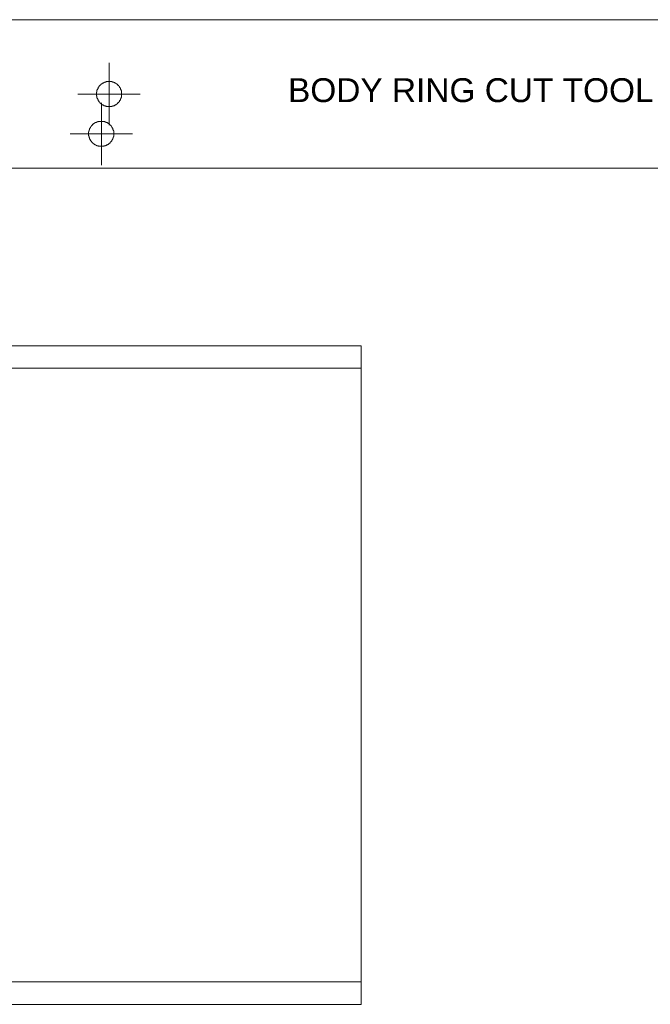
# Model space of a CAD drawing. Header units: millimetres. Extents: x 43 to 573, y 6 to 798.
# Tile 3 of 10: x 206 to 291, y 159 to 292. Entities that reach past the tile are written whole.
import ezdxf

# ---------------------------------------------------------------- set-up
doc = ezdxf.new("R2010")
doc.units = ezdxf.units.MM
doc.header["$MEASUREMENT"] = 0
doc.layers.get('0').update_dxf_attribs({"linetype": 'CONTINUOUS'})
doc.styles.add('Arial0', font='arial.ttf', dxfattribs={"height": 3.96})

msp = doc.modelspace()

# ---------------------------------------------------------------- linework, layer by layer
at = {"color": 0, "linetype": 'Continuous', "lineweight": 9, "true_color": 0x000007}
for p, q in [((329.77, 291.73), (49.16, 291.73)), ((219.78, 281.71), (219.82, 281.71)), ((218.72, 276.35), (218.76, 276.35)), ((49.16, 271.72), (329.77, 271.72)), ((252, 247.8), (71.58, 247.8)), ((252, 247.8), (252, 244.79)), ((252, 244.79), (71.58, 244.79)), ((252, 162.12), (252, 244.79)), ((252, 162.12), (71.58, 162.12)), ((252, 162.12), (252, 159.11)), ((71.58, 159.11), (252, 159.11))]:
    msp.add_line(p, q, dxfattribs=at)
for points in [[(218.13, 284.22), (218.13, 285.91)], [(218.13, 281.71), (218.13, 284.22)], [(217.9, 283.39), (217.86, 283.39), (217.83, 283.39), (217.73, 283.39), (217.7, 283.36), (217.66, 283.36), (217.63, 283.33), (217.6, 283.33), (217.57, 283.33), (217.53, 283.33), (217.53, 283.3), (217.47, 283.3), (217.47, 283.26), (217.4, 283.26), (217.4, 283.26), (217.37, 283.26), (217.37, 283.23), (217.33, 283.23), (217.3, 283.2), (217.3, 283.2), (217.27, 283.2), (217.23, 283.2), (217.2, 283.16), (217.17, 283.16), (217.17, 283.13), (217.14, 283.1), (217.14, 283.1), (217.14, 283.1), (217.1, 283.1), (217.07, 283.06), (217.07, 283.06), (217.07, 283.03), (217.04, 283.03), (217, 283.03), (217, 283), (217, 282.96), (216.97, 282.96), (216.94, 282.96), (216.94, 282.93), (216.9, 282.93), (216.87, 282.9), (216.87, 282.87), (216.84, 282.87), (216.84, 282.83), (216.84, 282.83), (216.8, 282.8), (216.8, 282.8), (216.77, 282.77), (216.77, 282.77), (216.77, 282.73), (216.74, 282.73), (216.74, 282.7), (216.71, 282.7), (216.71, 282.67), (216.67, 282.63), (216.67, 282.63), (216.64, 282.6), (216.64, 282.57), (216.64, 282.57), (216.61, 282.53), (216.61, 282.5), (216.61, 282.5), (216.61, 282.47), (216.57, 282.44), (216.57, 282.44), (216.54, 282.4), (216.54, 282.37), (216.54, 282.34), (216.54, 282.3), (216.51, 282.27), (216.51, 282.27), (216.47, 282.24), (216.47, 282.2), (216.47, 282.17), (216.47, 282.1), (216.44, 282.1), (216.44, 281.97), (216.41, 281.97), (216.41, 281.87)], [(219.78, 281.94), (219.78, 281.97), (219.78, 281.97), (219.78, 282.1), (219.75, 282.1), (219.75, 282.17), (219.72, 282.2), (219.72, 282.24), (219.72, 282.27), (219.72, 282.27), (219.68, 282.3), (219.68, 282.34), (219.65, 282.37), (219.65, 282.4), (219.65, 282.44), (219.65, 282.44), (219.62, 282.47), (219.62, 282.5), (219.58, 282.5), (219.58, 282.53), (219.58, 282.57), (219.58, 282.57), (219.52, 282.63), (219.52, 282.63), (219.48, 282.67), (219.48, 282.7), (219.48, 282.7), (219.48, 282.73), (219.45, 282.73), (219.45, 282.77), (219.42, 282.77), (219.42, 282.8), (219.42, 282.8), (219.39, 282.83), (219.35, 282.83), (219.35, 282.87), (219.35, 282.87), (219.32, 282.9), (219.29, 282.93), (219.29, 282.93), (219.25, 282.96), (219.25, 282.96), (219.22, 282.96), (219.22, 283), (219.19, 283.03), (219.19, 283.03), (219.15, 283.03), (219.15, 283.06), (219.12, 283.06), (219.12, 283.1), (219.09, 283.1), (219.09, 283.1), (219.05, 283.1), (219.02, 283.16), (218.99, 283.16), (218.95, 283.2), (218.95, 283.2), (218.92, 283.2), (218.89, 283.2), (218.89, 283.23), (218.86, 283.23), (218.82, 283.26), (218.82, 283.26), (218.79, 283.26), (218.76, 283.26), (218.72, 283.3), (218.69, 283.3), (218.66, 283.33), (218.66, 283.33), (218.62, 283.33), (218.59, 283.33), (218.56, 283.36), (218.49, 283.36), (218.46, 283.39), (218.36, 283.39), (218.36, 283.39), (218.23, 283.39)], [(215.61, 281.71), (213.89, 281.71)], [(218.13, 281.71), (215.61, 281.71)], [(216.41, 281.51), (216.41, 281.48), (216.44, 281.44), (216.44, 281.34), (216.47, 281.34), (216.47, 281.28), (216.47, 281.24), (216.47, 281.21), (216.51, 281.18), (216.51, 281.14), (216.54, 281.14), (216.54, 281.08), (216.54, 281.08), (216.54, 281.05), (216.57, 281.01), (216.57, 280.98), (216.61, 280.98), (216.61, 280.95), (216.61, 280.91), (216.61, 280.91), (216.64, 280.88), (216.64, 280.85), (216.64, 280.85), (216.67, 280.81), (216.67, 280.81), (216.71, 280.78), (216.71, 280.75), (216.71, 280.75), (216.74, 280.75), (216.74, 280.71), (216.77, 280.68), (216.77, 280.68), (216.77, 280.68), (216.8, 280.65), (216.8, 280.62), (216.84, 280.62), (216.84, 280.62), (216.84, 280.58), (216.87, 280.55), (216.97, 280.45), (217, 280.45), (217, 280.45), (217, 280.42), (217.04, 280.42), (217.07, 280.38), (217.07, 280.38), (217.07, 280.38), (217.1, 280.35), (217.14, 280.35), (217.14, 280.32), (217.14, 280.32), (217.17, 280.32), (217.17, 280.28), (217.2, 280.28), (217.23, 280.28), (217.23, 280.25), (217.27, 280.25), (217.3, 280.22), (217.3, 280.22), (217.33, 280.22), (217.37, 280.22), (217.37, 280.19), (217.4, 280.19), (217.4, 280.15), (217.47, 280.15), (217.47, 280.15), (217.53, 280.15), (217.53, 280.12), (217.57, 280.12), (217.6, 280.09), (217.63, 280.09), (217.66, 280.09), (217.7, 280.09), (217.73, 280.05), (217.83, 280.05), (217.86, 280.02)], [(218.13, 281.71), (218.13, 279.23)], [(218.13, 281.71), (220.61, 281.71)], [(218.36, 280.02), (218.36, 280.05), (218.46, 280.05), (218.49, 280.09), (218.56, 280.09), (218.59, 280.09), (218.62, 280.09), (218.66, 280.12), (218.66, 280.12), (218.69, 280.15), (218.72, 280.15), (218.76, 280.15), (218.79, 280.15), (218.82, 280.19), (218.82, 280.19), (218.86, 280.22), (218.89, 280.22), (218.89, 280.22), (218.92, 280.22), (218.95, 280.25), (218.95, 280.25), (218.99, 280.28), (218.99, 280.28), (219.02, 280.28), (219.05, 280.32), (219.05, 280.32), (219.09, 280.32), (219.09, 280.35), (219.12, 280.35), (219.12, 280.38), (219.15, 280.38), (219.15, 280.38), (219.19, 280.42), (219.19, 280.42), (219.22, 280.45), (219.22, 280.45), (219.25, 280.45), (219.25, 280.48), (219.29, 280.52), (219.29, 280.52), (219.35, 280.55), (219.35, 280.58), (219.35, 280.62), (219.39, 280.62), (219.42, 280.62), (219.42, 280.65), (219.42, 280.68), (219.45, 280.68), (219.45, 280.68), (219.48, 280.71), (219.48, 280.75), (219.48, 280.75), (219.48, 280.75), (219.52, 280.78), (219.52, 280.81), (219.52, 280.81), (219.55, 280.85), (219.58, 280.85), (219.58, 280.88), (219.58, 280.91), (219.58, 280.91), (219.62, 280.95), (219.62, 280.98), (219.65, 280.98), (219.65, 281.01), (219.65, 281.05), (219.65, 281.08), (219.68, 281.08), (219.68, 281.14), (219.72, 281.14), (219.72, 281.18), (219.72, 281.21), (219.72, 281.24), (219.75, 281.28), (219.75, 281.34), (219.78, 281.34), (219.78, 281.44), (219.78, 281.48), (219.78, 281.57)], [(219.82, 281.71), (219.78, 281.74), (219.78, 281.81)], [(220.61, 281.71), (222.3, 281.71)], [(217.07, 278.86), (217.07, 280.55)], [(218, 280.02), (218.09, 280.02), (218.13, 280.02), (218.13, 280.02)], [(217.07, 276.35), (217.07, 278.86)], [(218.13, 279.23), (218.13, 277.51)], [(216.84, 278.04), (216.8, 278.04), (216.77, 278.04), (216.67, 278.04), (216.64, 278), (216.61, 278), (216.57, 277.97), (216.54, 277.97), (216.51, 277.97), (216.47, 277.97), (216.47, 277.94), (216.41, 277.94), (216.41, 277.9), (216.34, 277.9), (216.34, 277.9), (216.31, 277.9), (216.31, 277.87), (216.28, 277.87), (216.24, 277.87), (216.24, 277.87), (216.21, 277.84), (216.18, 277.84), (216.14, 277.8), (216.11, 277.8), (216.11, 277.77), (216.08, 277.74), (216.08, 277.74), (216.08, 277.74), (216.04, 277.74), (216.01, 277.7), (216.01, 277.7), (216.01, 277.67), (215.98, 277.67), (215.94, 277.67), (215.94, 277.64), (215.94, 277.64), (215.91, 277.64), (215.88, 277.61), (215.88, 277.57), (215.85, 277.57), (215.81, 277.54), (215.81, 277.51), (215.78, 277.51), (215.78, 277.47), (215.78, 277.47), (215.75, 277.44), (215.75, 277.44), (215.71, 277.41), (215.71, 277.41), (215.71, 277.37), (215.68, 277.37), (215.68, 277.34), (215.65, 277.34), (215.65, 277.34), (215.61, 277.27), (215.61, 277.27), (215.58, 277.24), (215.58, 277.21), (215.58, 277.21), (215.55, 277.18), (215.55, 277.14), (215.55, 277.14), (215.55, 277.11), (215.51, 277.11), (215.51, 277.08), (215.48, 277.04), (215.48, 277.01), (215.48, 276.98), (215.48, 276.94), (215.45, 276.91), (215.45, 276.91), (215.42, 276.88), (215.42, 276.84), (215.42, 276.81), (215.42, 276.75), (215.38, 276.75), (215.38, 276.61), (215.35, 276.61), (215.35, 276.51)], [(218.72, 276.58), (218.72, 276.61), (218.72, 276.61), (218.72, 276.75), (218.69, 276.75), (218.69, 276.81), (218.66, 276.84), (218.66, 276.88), (218.66, 276.91), (218.66, 276.91), (218.62, 276.94), (218.62, 276.98), (218.59, 277.01), (218.59, 277.04), (218.59, 277.08), (218.59, 277.11), (218.56, 277.11), (218.56, 277.14), (218.52, 277.14), (218.52, 277.18), (218.52, 277.21), (218.52, 277.21), (218.46, 277.27), (218.46, 277.27), (218.43, 277.34), (218.43, 277.34), (218.43, 277.34), (218.43, 277.37), (218.39, 277.37), (218.39, 277.41), (218.36, 277.41), (218.36, 277.44), (218.36, 277.44), (218.33, 277.47), (218.29, 277.47), (218.29, 277.51), (218.29, 277.51), (218.26, 277.54), (218.23, 277.57), (218.19, 277.64), (218.16, 277.64), (218.16, 277.64), (218.13, 277.67), (218.13, 277.67), (218.09, 277.67), (218.09, 277.7), (218.06, 277.7), (218.06, 277.74), (218.03, 277.74), (218.03, 277.74), (218, 277.74), (217.96, 277.8), (217.93, 277.8), (217.9, 277.84), (217.9, 277.84), (217.86, 277.87), (217.83, 277.87), (217.83, 277.87), (217.8, 277.87), (217.76, 277.9), (217.76, 277.9), (217.73, 277.9), (217.7, 277.9), (217.66, 277.94), (217.63, 277.94), (217.6, 277.97), (217.6, 277.97), (217.57, 277.97), (217.53, 277.97), (217.5, 278), (217.43, 278), (217.4, 278.04), (217.3, 278.04), (217.3, 278.04), (217.17, 278.04)], [(214.56, 276.35), (212.84, 276.35)], [(217.07, 276.35), (214.56, 276.35)], [(215.35, 276.15), (215.35, 276.12), (215.38, 276.08), (215.38, 275.98), (215.42, 275.98), (215.42, 275.92), (215.42, 275.89), (215.42, 275.85), (215.45, 275.82), (215.45, 275.79), (215.48, 275.79), (215.48, 275.75), (215.48, 275.72), (215.48, 275.69), (215.51, 275.65), (215.51, 275.62), (215.55, 275.62), (215.55, 275.59), (215.55, 275.55), (215.55, 275.55), (215.58, 275.52), (215.58, 275.52), (215.58, 275.49), (215.61, 275.46), (215.61, 275.46), (215.65, 275.42), (215.65, 275.39), (215.65, 275.39), (215.68, 275.39), (215.68, 275.36), (215.71, 275.32), (215.71, 275.32), (215.71, 275.32), (215.75, 275.29), (215.75, 275.26), (215.78, 275.26), (215.78, 275.26), (215.78, 275.22), (215.91, 275.09), (215.94, 275.09), (215.94, 275.09), (215.94, 275.06), (215.98, 275.06), (216.01, 275.03), (216.01, 275.03), (216.01, 275.03), (216.04, 274.99), (216.08, 274.99), (216.08, 274.99), (216.08, 274.99), (216.11, 274.96), (216.11, 274.93), (216.14, 274.93), (216.18, 274.93), (216.18, 274.89), (216.21, 274.89), (216.24, 274.86), (216.24, 274.86), (216.28, 274.86), (216.31, 274.86), (216.31, 274.83), (216.34, 274.83), (216.34, 274.79), (216.41, 274.79), (216.41, 274.79), (216.47, 274.79), (216.47, 274.76), (216.51, 274.76), (216.54, 274.73), (216.57, 274.73), (216.61, 274.73), (216.64, 274.73), (216.67, 274.69), (216.77, 274.69), (216.8, 274.69)], [(217.07, 276.35), (217.07, 273.83)], [(217.07, 276.35), (219.55, 276.35)], [(217.3, 274.69), (217.3, 274.69), (217.4, 274.69), (217.43, 274.73), (217.5, 274.73), (217.53, 274.73), (217.57, 274.73), (217.6, 274.76), (217.6, 274.76), (217.63, 274.79), (217.66, 274.79), (217.7, 274.79), (217.73, 274.79), (217.76, 274.83), (217.76, 274.83), (217.8, 274.86), (217.83, 274.86), (217.83, 274.86), (217.86, 274.86), (217.9, 274.89), (217.9, 274.89), (217.93, 274.93), (217.93, 274.93), (217.96, 274.93), (218, 274.96), (218, 274.99), (218.03, 274.99), (218.03, 274.99), (218.06, 274.99), (218.06, 275.03), (218.09, 275.03), (218.09, 275.03), (218.13, 275.06), (218.13, 275.06), (218.16, 275.09), (218.16, 275.09), (218.19, 275.09), (218.19, 275.12), (218.23, 275.16), (218.23, 275.16), (218.29, 275.22), (218.29, 275.26), (218.33, 275.26), (218.36, 275.26), (218.36, 275.29), (218.36, 275.32), (218.39, 275.32), (218.39, 275.32), (218.43, 275.36), (218.43, 275.39), (218.43, 275.39), (218.43, 275.39), (218.46, 275.42), (218.46, 275.46), (218.46, 275.46), (218.49, 275.49), (218.52, 275.52), (218.52, 275.52), (218.52, 275.55), (218.52, 275.55), (218.56, 275.59), (218.56, 275.62), (218.59, 275.62), (218.59, 275.65), (218.59, 275.69), (218.59, 275.72), (218.62, 275.75), (218.62, 275.79), (218.66, 275.79), (218.66, 275.82), (218.66, 275.85), (218.66, 275.89), (218.69, 275.92), (218.69, 275.98), (218.72, 275.98), (218.72, 276.08), (218.72, 276.12), (218.72, 276.22)], [(218.76, 276.35), (218.72, 276.38), (218.72, 276.45)], [(219.55, 276.35), (221.24, 276.35)], [(216.94, 274.69), (217.04, 274.69), (217.07, 274.66), (217.07, 274.69)], [(217.07, 273.83), (217.07, 272.15)]]:
    msp.add_lwpolyline(points, dxfattribs=at)
for points in [[(218.23, 283.39), (218.19, 283.39), (218.16, 283.39), (218.13, 283.39), (218.13, 283.39), (218.03, 283.39), (217.96, 283.39), (217.9, 283.39)], [(216.41, 281.87), (216.41, 281.81), (216.41, 281.77), (216.41, 281.74), (216.41, 281.74), (216.41, 281.64), (216.41, 281.57), (216.41, 281.51)], [(217.17, 278.04), (217.14, 278.04), (217.1, 278.04), (217.07, 278.04), (217.07, 278.04), (216.97, 278.04), (216.9, 278.04), (216.84, 278.04)], [(215.35, 276.51), (215.35, 276.45), (215.35, 276.41), (215.35, 276.38), (215.35, 276.38), (215.35, 276.28), (215.35, 276.22), (215.35, 276.15)]]:
    msp.add_open_spline(points, degree=3, knots=[0, 0, 0, 0, 0.125, 0.125, 0.125, 0.125, 1, 1, 1, 1], dxfattribs=at)
for points in [[(219.78, 281.81), (219.78, 281.87), (219.78, 281.91), (219.78, 281.94)], [(219.78, 281.57), (219.78, 281.61), (219.78, 281.67), (219.78, 281.71)], [(217.86, 280.02), (217.9, 280.02), (217.93, 280.02), (218, 280.02)], [(218.13, 280.02), (218.19, 280.02), (218.26, 280.02), (218.36, 280.02)], [(218.72, 276.45), (218.72, 276.51), (218.72, 276.55), (218.72, 276.58)], [(218.72, 276.22), (218.72, 276.28), (218.72, 276.32), (218.72, 276.35)], [(216.8, 274.69), (216.84, 274.69), (216.87, 274.69), (216.94, 274.69)], [(217.07, 274.69), (217.14, 274.69), (217.2, 274.69), (217.3, 274.69)]]:
    msp.add_open_spline(points, degree=3, dxfattribs=at)

# ---------------------------------------------------------------- texts
at = {"color": 0, "true_color": 0x000007, "style": 'Arial0'}
msp.add_text('BODY RING CUT TOOL', height=3.2174, dxfattribs=at).set_placement((242.18, 280.63))

doc.saveas('drawing.dxf')
